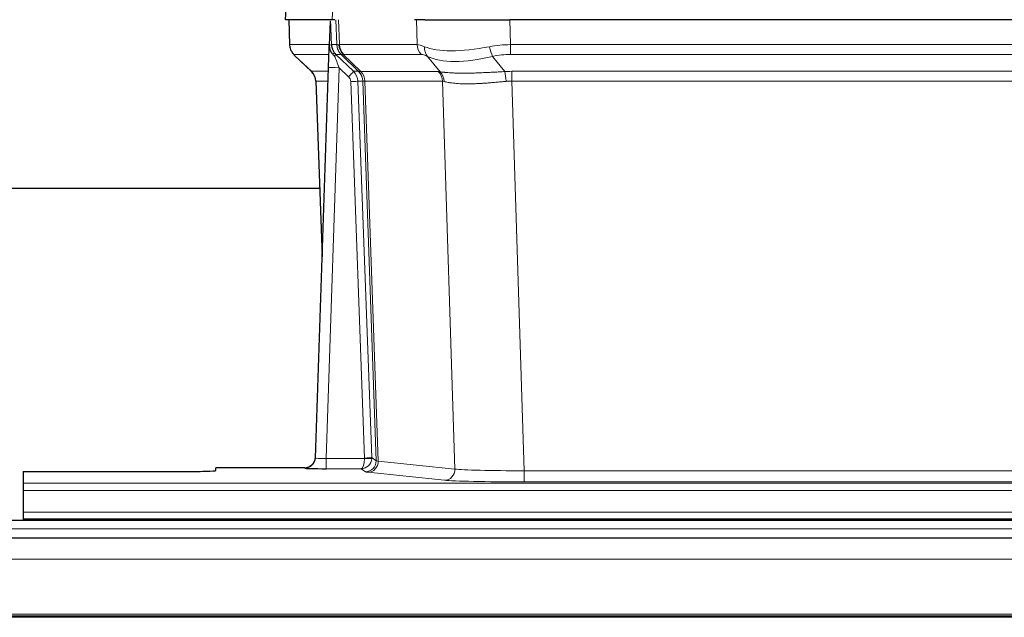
# Model space of a CAD drawing. Header units: inches. Extents: x 0 to 20790, y -12 to 14700.
# Tile 74 of 184: x 2362 to 2638, y 11965 to 12133. Entities that reach past the tile are written whole.
import ezdxf

# ---------------------------------------------------------------- set-up
doc = ezdxf.new("R2010")
doc.units = ezdxf.units.IN
doc.layers.add('1', color=7, linetype='Continuous', true_color=0xffffff)

msp = doc.modelspace()

# ---------------------------------------------------------------- linework, layer by layer
at = {"layer": '1', "color": 2, "linetype": 'Continuous', "lineweight": 25}
for p, q in [((2437.011, 12139.878), (2436.631, 12132.719)), ((2449.765, 12132.719), (2436.647, 12132.719)), ((2437.571, 12132.719), (2437.82, 12125.709)), ((2449.185, 12132.288), (2448.958, 12125.558)), ((2450.55, 12132.719), (2449.765, 12132.719)), ((2475.699, 12132.719), (2472.804, 12132.719)), ((2475.699, 12132.719), (2499.558, 12132.719)), ((2714.781, 12132.719), (2499.558, 12132.719)), ((2448.958, 12125.558), (2448.956, 12125.508)), ((2439.233, 12122.704), (2444.021, 12118.146)), ((2445.06, 12009.864), (2448.748, 12119.241)), ((2445.181, 12115.49), (2446.96, 12066.216)), ((2446.279, 12085.347), (2278.125, 12085.347)), ((2445.052, 12009.73), (2445.06, 12009.864)), ((2442.072, 12007.098), (2417.169, 12007.098)), ((2417.169, 12006.28), (2417.169, 12007.098)), ((2363.169, 12006.019), (2363.169, 12002.745)), ((2363.169, 12006.019), (2407.169, 12006.019)), ((2363.169, 12002.745), (2363.169, 12000.675)), ((2363.169, 12000.675), (2363.169, 11994.649)), ((2363.169, 11994.649), (2363.169, 11992.719)), ((2363.169, 11992.719), (2363.169, 11992.324)), ((2363.169, 11992.719), (2851.169, 11992.719)), ((2850.669, 11992.324), (1873.669, 11992.324)), ((2850.669, 11987.324), (1873.669, 11987.324)), ((2850.669, 11965.135), (1873.669, 11965.135))]:
    msp.add_line(p, q, dxfattribs=at)
at = {"layer": '1', "color": 110, "linetype": 'Continuous', "lineweight": 13}
for p, q in [((2437.028, 12139.876), (2436.647, 12132.719)), ((2449.765, 12132.719), (2450.139, 12139.876)), ((2437.588, 12132.719), (2437.836, 12125.725)), ((2451.034, 12125.725), (2450.791, 12132.719)), ((2451.576, 12132.719), (2451.819, 12125.725)), ((2473.566, 12125.725), (2473.376, 12132.719)), ((2499.558, 12132.719), (2499.748, 12125.725)), ((2437.836, 12125.725), (2448.964, 12125.725)), ((2449.573, 12125.725), (2451.034, 12125.725)), ((2451.819, 12125.725), (2473.566, 12125.725)), ((2499.748, 12122.987), (2499.748, 12125.725)), ((2499.748, 12125.725), (2714.59, 12125.725)), ((2448.874, 12122.987), (2439.054, 12122.987)), ((2439.149, 12122.795), (2443.962, 12118.214)), ((2452.252, 12122.987), (2450.817, 12122.987)), ((2450.817, 12122.987), (2455.745, 12118.238)), ((2457.182, 12118.231), (2452.29, 12122.975)), ((2452.836, 12122.975), (2457.782, 12118.179)), ((2474.749, 12122.987), (2453.002, 12122.987)), ((2480.019, 12118.111), (2476.526, 12122.429)), ((2494.724, 12122.429), (2498.178, 12118.16)), ((2714.59, 12122.987), (2499.748, 12122.987)), ((2443.975, 12118.238), (2448.715, 12118.238)), ((2451.747, 12119.245), (2448.053, 12009.703)), ((2454.356, 12116.729), (2451.747, 12119.245)), ((2455.745, 12118.238), (2457.156, 12118.238)), ((2457.782, 12118.179), (2479.516, 12118.179)), ((2500.09, 12118.237), (2714.248, 12118.237)), ((2500.09, 12115.499), (2500.09, 12118.237)), ((2448.622, 12115.503), (2445.193, 12115.503)), ((2445.193, 12115.503), (2446.966, 12066.39)), ((2458.859, 12009.799), (2454.968, 12115.362)), ((2456.965, 12115.503), (2460.856, 12009.94)), ((2458.375, 12115.503), (2456.965, 12115.503)), ((2462.085, 12009.043), (2458.375, 12115.503)), ((2458.958, 12115.459), (2462.67, 12008.929)), ((2480.698, 12115.459), (2458.964, 12115.459)), ((2484.156, 12006.682), (2480.698, 12115.459)), ((2500.09, 12115.499), (2503.564, 12006.213)), ((2714.248, 12115.499), (2500.09, 12115.499)), ((2448.053, 12009.703), (2458.858, 12009.703)), ((2448.053, 12009.703), (2448.053, 12006.809)), ((2460.856, 12009.94), (2462.085, 12009.043)), ((2442.062, 12006.966), (2442.072, 12007.098)), ((2448.053, 12006.809), (2457.895, 12006.809)), ((2459.089, 12005.937), (2457.895, 12006.809)), ((2462.67, 12008.929), (2484.156, 12006.682)), ((2481.247, 12003.565), (2459.762, 12005.812)), ((2503.564, 12006.213), (2503.564, 12003.11)), ((2503.564, 12006.213), (2710.774, 12006.213)), ((2363.169, 12002.745), (2851.169, 12002.745)), ((2710.774, 12003.11), (2503.564, 12003.11)), ((2363.169, 12000.675), (2851.169, 12000.675)), ((2363.169, 11994.649), (2851.169, 11994.649)), ((2850.669, 11989.96), (1873.669, 11989.96)), ((2850.669, 11981.466), (1873.669, 11981.466)), ((2850.669, 11965.984), (1873.669, 11965.984)), ((2850.669, 11965.559), (1873.669, 11965.559))]:
    msp.add_line(p, q, dxfattribs=at)
for centre, major_axis, ratio, start_param, end_param in [((2441.831, 12125.865), (0, 4), 0.9993908, 1.6057029, 2.3736478), ((2447.575, 12125.655), (-1.999, -0.077), 0.1036431, 2.3309857, 3.1065184), ((2478.829, 12102.865), (-27.808, 22.856), 0.0163197, 6.2307105, 6.2626907), ((2455.029, 12125.865), (0, 4), 0.9993908, 1.6057029, 2.3736478), ((2455.067, 12125.853), (1.703, 3.619), 0.9971774, 2.0444506, 2.8128075), ((2477.678, 12135.954), (26.658, 10.191), 0.0473724, 3.1922144, 3.3375655), ((2478.829, 12102.865), (-27.661, 22.629), 0.117212, 6.1415193, 6.1734995), ((2455.532, 12125.853), (-0.603, 3.954), 0.9772749, 1.4578558, 2.2262127), ((2455.698, 12125.865), (0, 4), 0.9702957, 1.6057029, 2.3736478), ((2477.445, 12125.865), (0, 4), 0.9702957, 1.6057029, 2.3736478), ((2500.398, 12102.865), (-27.492, 22.639), 0.1155218, 5.9182109, 6.1390417), ((2479.222, 12125.306), (1.736, 3.604), 0.8689501, 2.008197, 2.795133), ((2499.495, 12135.954), (26.677, 8.186), 0.3267204, 3.5164364, 4.4002733), ((2500.398, 12102.865), (-26.983, 1.545), 0.8452785, 4.7847941, 5.0056249), ((2494.724, 12125.306), (-0.881, 3.902), 0.2224052, 1.5615969, 2.3485329), ((2462.869, 12099.987), (-23.826, 22.997), 0.016839, 6.265741, 6.3949638), ((2448.842, 12122.203), (-1.583, -1.222), 0.0276319, 2.3426468, 3.1139303), ((2449.429, 12121.549), (-1.388, -1.44), 0.0242285, 2.3413968, 3.1173399), ((2451.747, 12119.314), (-1.856, 4.567), 0.0053314, 0.7881854, 1.5839148), ((2453.594, 12125.865), (-3.533, 1.889), 0.9978057, 1.1483084, 1.2948087), ((2476.052, 12099.987), (-23.81, 22.997), 0.0168486, 6.2337623, 6.2657425), ((2477.678, 12135.954), (25.449, 12.923), 0.0600246, 3.1865743, 3.3319254), ((2476.133, 12099.987), (-23.636, 22.829), 0.1185166, 6.1610865, 6.1930668), ((2497.702, 12099.987), (-23.46, 22.829), 0.1194803, 5.9401815, 6.1610123), ((2499.495, 12135.954), (25.873, 10.634), 0.4068526, 3.4799804, 4.3638173), ((2500.398, 12099.987), (-16.721, 16.271), 0.9721633, 5.4982631, 5.7190939), ((2468.843, 12094.22), (-24.879, 24.014), 0.016827, 6.2657537, 6.3097783), ((2441.198, 12115.36), (0, -4), 0.9993908, 1.606401, 2.3736478), ((2451.747, 12119.14), (2.998, -0.101), 0.0348797, 1.5719726, 3.1427689), ((2454.356, 12116.799), (-1.388, -1.44), 0.0242285, 1.5456675, 3.1173399), ((2452.968, 12115.36), (-2.83, 2.828), 0.9993905, 3.9625957, 4.7298425), ((2481.993, 12094.221), (-24.847, 24.013), 0.0168511, 6.2432972, 6.2657507), ((2454.38, 12115.36), (0, -4), 0.9993908, 1.606401, 2.3736478), ((2454.405, 12115.354), (-1.442, -3.731), 0.998056, 1.9750302, 2.7420583), ((2455.08, 12115.302), (-0.019, -4), 0.9702844, 1.6145674, 2.378208), ((2455.085, 12115.301), (0, -4), 0.9702957, 1.6100662, 2.3736478), ((2503.581, 12094.07), (-24.592, 23.931), 0.1189226, 6.0865623, 6.1615802), ((2476.82, 12115.301), (0, -4), 0.9702957, 1.6100662, 2.3736478), ((2477.323, 12115.234), (-0.926, -3.891), 0.9457602, 1.8333412, 2.5978993), ((2500.88, 12094.237), (-17.528, 16.98), 0.9676454, 5.4983416, 5.5781892), ((2498.178, 12115.283), (0.32, -3.987), 0.0824896, 1.6016287, 2.3703401), ((2452.968, 12115.29), (-1.703, 1.052), 0.998638, 3.7311375, 4.4983842), ((2454.968, 12115.431), (-1.999, -0.074), 0.0348758, 1.5695108, 3.106687), ((2479.216, 12091.343), (-20.849, 24.157), 0.0182438, 6.2485249, 6.2709784), ((2500.885, 12091.192), (-20.559, 24.143), 0.1188179, 6.1116391, 6.1866571), ((2500.88, 12091.359), (-2.819, 24.028), 0.8253154, 6.1813941, 6.2612416), ((2442.062, 12009.965), (-2.991, 0.235), 0.9996552, 1.6492063, 3.1415821), ((2448.065, 12009.965), (3.005, 0.103), 0.0869619, 3.134501, 4.7052973), ((2457.895, 12009.808), (0.028, 3), 0.3214645, 3.1707908, 4.6805006), ((2457.895, 12009.808), (0.98, 2.84), 0.9849493, 3.4786225, 4.9883323), ((2457.859, 12009.764), (-0.606, 0.798), 0.9977277, 4.0033761, 4.0991415), ((2458.858, 12009.773), (1.997, -0.118), 0.0348391, 4.7144422, 6.2458161), ((2458.859, 12009.869), (1.999, 0.074), 0.0348758, 4.7111034, 6.2482796), ((2457.859, 12009.834), (-0.383, 2.976), 0.9995817, 4.5240279, 4.6197934), ((2459.089, 12008.936), (-1.769, -2.423), 0.9990158, 0.6312732, 2.2367485), ((2459.762, 12008.811), (-0.312, -2.984), 0.969741, 0.1074293, 1.71115), ((2482.088, 12008.957), (-20.016, 0.105), 0.0266879, 0.0359631, 0.2452873), ((2481.247, 12006.564), (-0.312, -2.984), 0.969741, 0.1074293, 1.71115), ((2503.571, 12006.711), (-20.013, 0.095), 0.0248544, 0.2452138, 1.5705958), ((2482.088, 12005.958), (-23.014, 0), 0.0261612, 0.0358052, 0.2451294), ((2503.571, 12003.712), (23.012, 0), 0.0261647, 3.3867297, 4.7121117)]:
    msp.add_ellipse(centre, major_axis=major_axis, ratio=ratio, start_param=start_param, end_param=end_param, dxfattribs=at)
at = {"layer": '1', "color": 2, "linetype": 'Continuous', "lineweight": 25}
for centre, major_axis, ratio, start_param, end_param in [((2448.748, 12119.415), (0.227, 6.726), 0.0008736, 4.686473, 5.8457525), ((2441.185, 12115.337), (3.886, 0.947), 0.998973, 6.0801535, 6.8477658), ((2466.066, 12091.343), (-20.882, 24.158), 0.0154016, 6.2674704, 6.311495), ((2442.072, 12010.102), (0.15, 3), 0.998739, 3.1914798, 4.7286497), ((2448.065, 12006.966), (6.003, 0), 0.0262109, 3.1395311, 4.7103274), ((2407.169, 12006.28), (-10, 0), 0.0261859, 1.5707963, 3.1415927)]:
    msp.add_ellipse(centre, major_axis=major_axis, ratio=ratio, start_param=start_param, end_param=end_param, dxfattribs=at)
msp.add_open_spline([(2449.185, 12132.288), (2449.222, 12132.292), (2449.28, 12132.299), (2449.305, 12132.307), (2449.309, 12132.311)], degree=3, dxfattribs=at)
at = {"layer": '1', "color": 110, "linetype": 'Continuous', "lineweight": 13}
for points, knots in [([(2449.309, 12132.311), (2449.315, 12132.176), (2449.32, 12132.04), (2449.332, 12131.769), (2449.338, 12131.633), (2449.355, 12131.224), (2449.366, 12130.951), (2449.388, 12130.404), (2449.399, 12130.13), (2449.421, 12129.582), (2449.432, 12129.307), (2449.454, 12128.757), (2449.465, 12128.482), (2449.487, 12127.931), (2449.498, 12127.656), (2449.53, 12126.829), (2449.551, 12126.277), (2449.573, 12125.725)], [0, 0, 0, 0, 0.0625, 0.0625, 0.125, 0.125, 0.25, 0.25, 0.375, 0.375, 0.5, 0.5, 0.625, 0.625, 0.75, 0.75, 1, 1, 1, 1]), ([(2480.019, 12118.111), (2480.165, 12118.091), (2480.329, 12118.068), (2480.693, 12118.022), (2480.894, 12117.998), (2481.168, 12117.968), (2481.224, 12117.962), (2481.339, 12117.95), (2481.397, 12117.944), (2481.575, 12117.926), (2481.697, 12117.915), (2482.077, 12117.881), (2482.346, 12117.859), (2482.917, 12117.82), (2483.218, 12117.802), (2483.852, 12117.77), (2484.186, 12117.757), (2484.71, 12117.741), (2484.889, 12117.736), (2485.164, 12117.73), (2485.257, 12117.728), (2485.397, 12117.726), (2485.444, 12117.725), (2485.539, 12117.724), (2485.966, 12117.717), (2486.407, 12117.715), (2487.214, 12117.717), (2488.043, 12117.725), (2488.915, 12117.745), (2489.81, 12117.77), (2490.268, 12117.786), (2490.854, 12117.808), (2490.972, 12117.812), (2491.21, 12117.822), (2491.329, 12117.827), (2491.689, 12117.842), (2491.929, 12117.853), (2492.654, 12117.885), (2493.142, 12117.909), (2494.126, 12117.958), (2494.622, 12117.984), (2495.623, 12118.036), (2496.128, 12118.062), (2497.146, 12118.113), (2497.66, 12118.138), (2498.178, 12118.16)], [0, 0, 0, 0, 0.0625, 0.0625, 0.125, 0.125, 0.140625, 0.140625, 0.15625, 0.15625, 0.1875, 0.1875, 0.25, 0.25, 0.3125, 0.3125, 0.375, 0.375, 0.40625, 0.40625, 0.421875, 0.421875, 0.4296875, 0.4296875, 0.4375, 0.5, 0.5, 0.5625, 0.625, 0.625, 0.6875, 0.6875, 0.703125, 0.703125, 0.71875, 0.71875, 0.75, 0.75, 0.8125, 0.8125, 0.875, 0.875, 0.9375, 0.9375, 1, 1, 1, 1]), ([(2458.958, 12115.459), (2458.807, 12115.458), (2458.684, 12115.46), (2458.497, 12115.474), (2458.432, 12115.484), (2458.395, 12115.498)], [0, 0, 0, 0, 0.5, 0.5, 1, 1, 1, 1]), ([(2498.497, 12115.432), (2498.008, 12115.388), (2497.524, 12115.343), (2496.564, 12115.254), (2496.089, 12115.21), (2495.147, 12115.124), (2494.68, 12115.083), (2493.754, 12115.006), (2493.296, 12114.969), (2492.614, 12114.919), (2492.388, 12114.903), (2492.051, 12114.88), (2491.939, 12114.873), (2491.715, 12114.859), (2491.604, 12114.852), (2491.053, 12114.819), (2490.622, 12114.797), (2489.778, 12114.76), (2488.954, 12114.732), (2488.168, 12114.722), (2487.401, 12114.72), (2487.028, 12114.724), (2486.619, 12114.734), (2486.573, 12114.735), (2486.483, 12114.737), (2486.438, 12114.739), (2486.304, 12114.743), (2486.038, 12114.751), (2485.78, 12114.763), (2485.275, 12114.788), (2484.953, 12114.809), (2484.336, 12114.859), (2484.042, 12114.887), (2483.482, 12114.951), (2483.215, 12114.986), (2482.837, 12115.042), (2482.715, 12115.061), (2482.537, 12115.091), (2482.478, 12115.101), (2482.363, 12115.122), (2482.306, 12115.132), (2482.029, 12115.184), (2481.823, 12115.227), (2481.445, 12115.313), (2481.273, 12115.356), (2481.117, 12115.398)], [0, 0, 0, 0, 0.0625, 0.0625, 0.125, 0.125, 0.1875, 0.1875, 0.25, 0.25, 0.28125, 0.28125, 0.296875, 0.296875, 0.3125, 0.3125, 0.375, 0.375, 0.4375, 0.5, 0.5, 0.5625, 0.5625, 0.5703125, 0.5703125, 0.578125, 0.578125, 0.59375, 0.625, 0.625, 0.6875, 0.6875, 0.75, 0.75, 0.8125, 0.8125, 0.84375, 0.84375, 0.859375, 0.859375, 0.875, 0.875, 0.9375, 0.9375, 1, 1, 1, 1])]:
    msp.add_open_spline(points, degree=3, knots=knots, dxfattribs=at)
at = {"layer": '1', "color": 2, "linetype": 'Continuous', "lineweight": 25}
for points, knots in [([(2437.833, 12125.673), (2437.83, 12125.641), (2437.808, 12125.313), (2437.956, 12124.75), (2438.197, 12124.107), (2438.439, 12123.68), (2438.612, 12123.426), (2438.711, 12123.29), (2438.752, 12123.239)], [0, 0, 0, 0, 0.0267984, 0.2769207, 0.4859555, 0.6569382, 0.8419831, 1, 1, 1, 1]), ([(2448.956, 12125.508), (2448.952, 12125.388), (2448.955, 12125.15), (2448.98, 12124.916), (2449.008, 12124.743), (2449.019, 12124.686), (2449.037, 12124.6), (2449.044, 12124.571), (2449.058, 12124.515), (2449.065, 12124.487), (2449.104, 12124.347), (2449.141, 12124.238), (2449.227, 12124.028), (2449.276, 12123.926), (2449.345, 12123.803), (2449.359, 12123.779), (2449.388, 12123.73), (2449.403, 12123.706), (2449.45, 12123.635), (2449.482, 12123.588), (2449.549, 12123.497), (2449.584, 12123.453), (2449.657, 12123.366), (2449.694, 12123.324), (2449.752, 12123.261), (2449.771, 12123.24), (2449.811, 12123.198), (2449.831, 12123.177), (2449.871, 12123.135), (2449.891, 12123.114), (2449.932, 12123.071), (2449.951, 12123.048), (2449.971, 12123.024)], [0, 0, 0, 0, 0.125, 0.25, 0.25, 0.3125, 0.3125, 0.34375, 0.34375, 0.375, 0.375, 0.5, 0.5, 0.625, 0.625, 0.65625, 0.65625, 0.6875, 0.6875, 0.75, 0.75, 0.8125, 0.8125, 0.875, 0.875, 0.90625, 0.90625, 0.9375, 0.9375, 0.96875, 0.96875, 1, 1, 1, 1]), ([(2449.573, 12125.725), (2449.575, 12125.671), (2449.578, 12125.617), (2449.587, 12125.51), (2449.592, 12125.458), (2449.612, 12125.301), (2449.629, 12125.199), (2449.67, 12124.999), (2449.695, 12124.901), (2449.751, 12124.706), (2449.783, 12124.61), (2449.836, 12124.467), (2449.855, 12124.419), (2449.894, 12124.325), (2449.915, 12124.278), (2449.979, 12124.138), (2450.026, 12124.046), (2450.126, 12123.865), (2450.18, 12123.775), (2450.296, 12123.598), (2450.359, 12123.511), (2450.426, 12123.424)], [0, 0, 0, 0, 0.0625, 0.0625, 0.125, 0.125, 0.25, 0.25, 0.375, 0.375, 0.5, 0.5, 0.5625, 0.5625, 0.625, 0.625, 0.75, 0.75, 0.875, 0.875, 1, 1, 1, 1]), ([(2449.971, 12123.024), (2450.041, 12122.937), (2450.114, 12122.853), (2450.227, 12122.728), (2450.265, 12122.688), (2450.342, 12122.607), (2450.381, 12122.567), (2450.421, 12122.527)], [0, 0, 0, 0, 0.5, 0.5, 0.75, 0.75, 1, 1, 1, 1])]:
    msp.add_open_spline(points, degree=3, knots=knots, dxfattribs=at)
at = {"layer": '1', "color": 110, "linetype": 'Continuous', "lineweight": 13}
msp.add_open_spline([(2457.182, 12118.231), (2457.217, 12118.22), (2457.351, 12118.199), (2457.613, 12118.185), (2457.776, 12118.179)], degree=3, dxfattribs=at)
for points, weights in [([(2457.776, 12118.179), (2457.779, 12118.179), (2457.782, 12118.179)], [0.500000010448, 0.499999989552, 0.500000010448]), ([(2458.964, 12115.459), (2458.961, 12115.459), (2458.958, 12115.459)], [0.500000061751, 0.499999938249, 0.500000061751])]:
    msp.add_rational_spline(points, weights, degree=2, dxfattribs=at)

doc.saveas('drawing.dxf')
